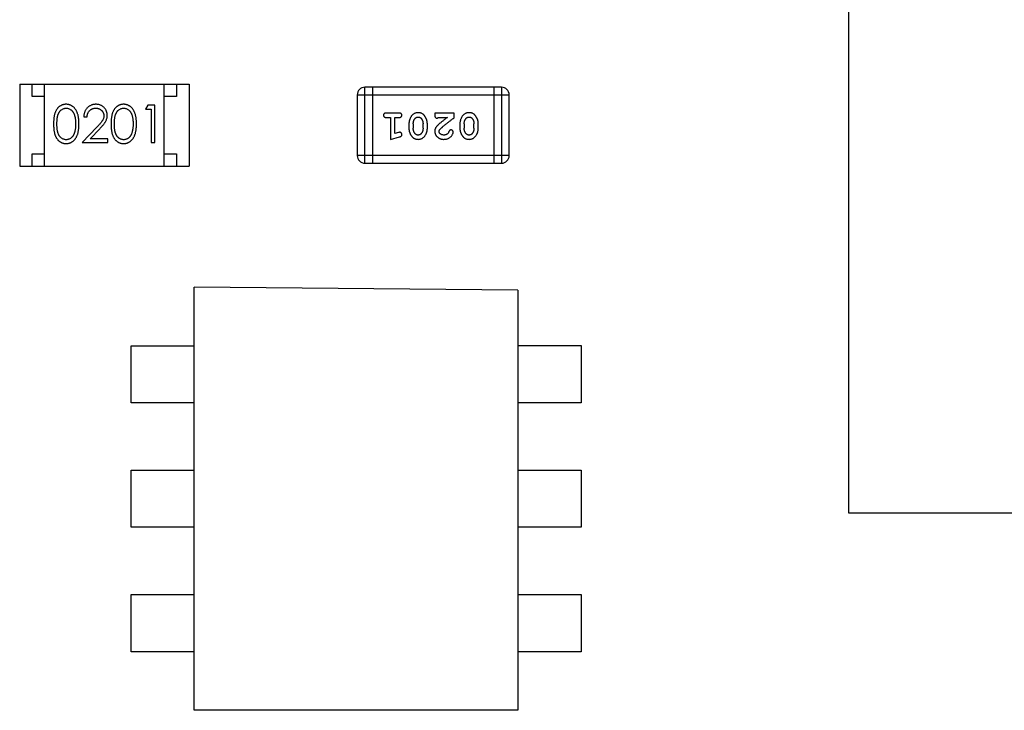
# Model space of a CAD drawing. Header units: millimetres. Extents: x 556 to 717, y 170 to 290.
# Tile 95 of 167: x 665.67 to 669.62, y 178.26 to 181.03. Entities that reach past the tile are written whole.
import ezdxf

# ---------------------------------------------------------------- set-up
doc = ezdxf.new("R2010")
doc.units = ezdxf.units.MM
doc.header["$LTSCALE"] = 30.734
doc.layers.get('0').update_dxf_attribs({"linetype": 'CONTINUOUS'})

msp = doc.modelspace()

# ---------------------------------------------------------------- linework, layer by layer
at = {"linetype": 'Continuous'}
for p, q in [((668.9932, 182.1497), (668.9932, 179.0497)), ((665.6668, 180.7716), (666.3468, 180.7716)), ((665.6668, 180.7716), (665.6668, 180.4416)), ((665.7168, 180.7216), (665.7168, 180.7716)), ((665.7668, 180.4416), (665.7668, 180.7716)), ((666.2468, 180.4416), (666.2468, 180.7716)), ((666.2968, 180.7716), (666.2968, 180.7216)), ((666.3468, 180.7716), (666.3468, 180.4416)), ((667.6012, 180.759), (667.0526, 180.759)), ((667.0526, 180.4542), (667.0526, 180.759)), ((667.083, 180.759), (667.083, 180.4542)), ((667.5707, 180.759), (667.5707, 180.4542)), ((667.6012, 180.759), (667.6012, 180.4542)), ((665.7668, 180.7216), (665.7168, 180.7216)), ((666.2968, 180.7216), (666.2468, 180.7216)), ((667.0221, 180.7285), (667.6317, 180.7285)), ((667.0221, 180.7285), (667.0221, 180.4847)), ((667.6317, 180.4847), (667.6317, 180.7285)), ((666.1809, 180.6869), (666.1721, 180.6715)), ((666.1721, 180.6715), (666.1952, 180.6715)), ((666.2087, 180.6869), (666.1809, 180.6869)), ((666.1952, 180.6715), (666.1952, 180.5369)), ((666.2087, 180.5369), (666.2087, 180.6869)), ((665.924, 180.6408), (665.9375, 180.6408)), ((667.19, 180.6554), (667.1381, 180.6554)), ((667.1381, 180.6381), (667.1554, 180.6381)), ((667.1554, 180.6381), (667.1554, 180.55)), ((667.1727, 180.6381), (667.19, 180.6381)), ((667.1727, 180.5731), (667.1727, 180.6381)), ((667.4103, 180.6554), (667.3332, 180.6554)), ((667.3332, 180.6554), (667.3332, 180.6475)), ((667.3473, 180.6381), (667.3835, 180.6381)), ((667.4103, 180.6365), (667.4103, 180.6554)), ((665.9764, 180.599), (665.9183, 180.5369)), ((665.9504, 180.5523), (665.9879, 180.5923)), ((667.2293, 180.6123), (667.2293, 180.5946)), ((667.2467, 180.612), (667.2467, 180.5948)), ((667.286, 180.5948), (667.286, 180.612)), ((667.3033, 180.5946), (667.3033, 180.6123)), ((667.4339, 180.6123), (667.4339, 180.5946)), ((667.4512, 180.612), (667.4512, 180.5948)), ((667.4905, 180.5948), (667.4905, 180.612)), ((667.5078, 180.5946), (667.5078, 180.6123)), ((666.0202, 180.5523), (665.9504, 180.5523)), ((666.0202, 180.5369), (666.0202, 180.5523)), ((667.1554, 180.55), (667.192, 180.5598)), ((667.1877, 180.5772), (667.1727, 180.5731)), ((665.9183, 180.5369), (666.0202, 180.5369)), ((666.1952, 180.5369), (666.2087, 180.5369)), ((665.7168, 180.4916), (665.7668, 180.4916)), ((665.7168, 180.4416), (665.7168, 180.4916)), ((666.2468, 180.4916), (666.2968, 180.4916)), ((666.2968, 180.4916), (666.2968, 180.4416)), ((667.6317, 180.4847), (667.0221, 180.4847)), ((665.6668, 180.4416), (666.3468, 180.4416)), ((667.0526, 180.4542), (667.6012, 180.4542)), ((667.6669, 179.9443), (666.3669, 179.9567)), ((666.3669, 178.2567), (666.3669, 179.9567)), ((667.6669, 179.9443), (667.6669, 178.2567)), ((666.1149, 179.7213), (666.3669, 179.7213)), ((666.1149, 179.4919), (666.1149, 179.7213)), ((667.6669, 179.7214), (667.9212, 179.7214)), ((667.9212, 179.7214), (667.9212, 179.492)), ((666.3669, 179.4919), (666.1149, 179.4919)), ((667.9212, 179.492), (667.6669, 179.492)), ((666.1149, 179.2213), (666.3669, 179.2213)), ((666.1149, 178.9919), (666.1149, 179.2213)), ((667.6669, 179.2214), (667.9212, 179.2214)), ((667.9212, 179.2214), (667.9212, 178.992)), ((668.9932, 179.0497), (672.1432, 179.0497)), ((666.3669, 178.9919), (666.1149, 178.9919)), ((667.9212, 178.992), (667.6669, 178.992)), ((666.1149, 178.7213), (666.3669, 178.7213)), ((666.1149, 178.4919), (666.1149, 178.7213)), ((667.6669, 178.7214), (667.9212, 178.7214)), ((667.9212, 178.7214), (667.9212, 178.492)), ((666.3669, 178.4919), (666.1149, 178.4919)), ((667.9212, 178.492), (667.6669, 178.492)), ((667.6669, 178.2567), (666.3669, 178.2567))]:
    msp.add_line(p, q, dxfattribs=at)
for centre, start, end in [((667.0526, 180.7285), 90, 180), ((667.6012, 180.7285), 0, 90), ((667.0526, 180.4847), 180, 270), ((667.6012, 180.4847), 270, 0)]:
    msp.add_arc(centre, 0.0305, start, end, dxfattribs=at)
for points, knots in [([(665.853, 180.6908), (665.8519, 180.6907), (665.8495, 180.6907), (665.8461, 180.6903), (665.8427, 180.6896), (665.8394, 180.6887), (665.8362, 180.6875), (665.8331, 180.6861), (665.83, 180.6843), (665.8271, 180.6824), (665.8243, 180.6802), (665.8216, 180.6777), (665.8192, 180.675), (665.8168, 180.6721), (665.8147, 180.6688), (665.8126, 180.6654), (665.8108, 180.6617), (665.8091, 180.6577), (665.8077, 180.6534), (665.8064, 180.6487), (665.8053, 180.6436), (665.8044, 180.6381), (665.8037, 180.6321), (665.8032, 180.6257), (665.8029, 180.6189), (665.8029, 180.6142), (665.8029, 180.6118)], [0, 0, 0, 0, 0.033742, 0.066533, 0.099153, 0.13154, 0.164087, 0.196563, 0.229707, 0.263315, 0.297504, 0.331686, 0.366482, 0.4021, 0.438958, 0.476748, 0.515985, 0.556589, 0.599519, 0.645765, 0.695487, 0.748721, 0.805687, 0.866754, 0.931405, 1, 1, 1, 1]), ([(665.8163, 180.6119), (665.8164, 180.6139), (665.8164, 180.6178), (665.8166, 180.6235), (665.817, 180.6288), (665.8175, 180.6337), (665.8181, 180.6382), (665.8189, 180.6423), (665.8198, 180.6461), (665.8209, 180.6495), (665.8222, 180.6526), (665.8235, 180.6555), (665.825, 180.6582), (665.8266, 180.6607), (665.8284, 180.6631), (665.8303, 180.6652), (665.8323, 180.6671), (665.8352, 180.6694), (665.8389, 180.6717), (665.8436, 180.6739), (665.8485, 180.6751), (665.8518, 180.6753), (665.8535, 180.6754)], [0, 0, 0, 0, 0.073302, 0.142286, 0.206253, 0.266017, 0.321612, 0.372532, 0.419497, 0.462398, 0.502825, 0.541489, 0.579034, 0.615143, 0.650298, 0.684912, 0.718701, 0.752189, 0.817245, 0.879117, 0.939613, 1, 1, 1, 1]), ([(665.9048, 180.6118), (665.9048, 180.6141), (665.9047, 180.6186), (665.9044, 180.6252), (665.9039, 180.6314), (665.9032, 180.6373), (665.9022, 180.6427), (665.901, 180.6479), (665.8996, 180.6526), (665.898, 180.657), (665.8962, 180.6611), (665.8943, 180.665), (665.8922, 180.6685), (665.8899, 180.6718), (665.8875, 180.6748), (665.885, 180.6776), (665.8822, 180.6801), (665.8794, 180.6824), (665.8764, 180.6844), (665.8733, 180.6861), (665.8701, 180.6875), (665.8669, 180.6887), (665.8635, 180.6896), (665.8601, 180.6903), (665.8566, 180.6907), (665.8542, 180.6907), (665.853, 180.6908)], [0, 0, 0, 0, 0.065278, 0.127205, 0.186168, 0.241675, 0.294115, 0.343609, 0.390387, 0.434463, 0.476646, 0.517002, 0.555936, 0.593716, 0.630057, 0.665601, 0.700745, 0.734917, 0.768681, 0.802087, 0.834849, 0.867433, 0.900138, 0.932806, 0.966212, 1, 1, 1, 1]), ([(665.8535, 180.6754), (665.8551, 180.6753), (665.8584, 180.6751), (665.8633, 180.6739), (665.8679, 180.6717), (665.8717, 180.6694), (665.8745, 180.6671), (665.8766, 180.6651), (665.8785, 180.6629), (665.8803, 180.6604), (665.882, 180.6577), (665.8836, 180.6547), (665.885, 180.6515), (665.8864, 180.6481), (665.8875, 180.6444), (665.8886, 180.6406), (665.8894, 180.6364), (665.8901, 180.632), (665.8906, 180.6273), (665.8911, 180.6224), (665.8913, 180.6172), (665.8913, 180.6137), (665.8913, 180.6119)], [0, 0, 0, 0, 0.059689, 0.119507, 0.181075, 0.246162, 0.279894, 0.314468, 0.350403, 0.387474, 0.426147, 0.466624, 0.508745, 0.553328, 0.600058, 0.649177, 0.700552, 0.754894, 0.811825, 0.871514, 0.934319, 1, 1, 1, 1]), ([(665.973, 180.6908), (665.9713, 180.6907), (665.968, 180.6906), (665.9632, 180.69), (665.9585, 180.6888), (665.9541, 180.6873), (665.9499, 180.6853), (665.9459, 180.6829), (665.942, 180.68), (665.9385, 180.6767), (665.9352, 180.6731), (665.9324, 180.6692), (665.9299, 180.6651), (665.9279, 180.6607), (665.9263, 180.656), (665.9251, 180.6512), (665.9243, 180.646), (665.9241, 180.6425), (665.924, 180.6408)], [0, 0, 0, 0, 0.06445, 0.126725, 0.187421, 0.247417, 0.306749, 0.366595, 0.427749, 0.490235, 0.553031, 0.614805, 0.676505, 0.738096, 0.801021, 0.864897, 0.931209, 1, 1, 1, 1]), ([(665.9375, 180.6408), (665.9376, 180.6421), (665.9379, 180.6447), (665.9386, 180.6485), (665.9396, 180.652), (665.9408, 180.6553), (665.9423, 180.6584), (665.9441, 180.6613), (665.946, 180.6639), (665.9483, 180.6663), (665.9508, 180.6684), (665.9534, 180.6703), (665.9562, 180.6719), (665.9591, 180.6731), (665.9622, 180.6741), (665.9654, 180.6749), (665.9688, 180.6753), (665.9711, 180.6753), (665.9723, 180.6754)], [0, 0, 0, 0, 0.073648, 0.143686, 0.210962, 0.275557, 0.338064, 0.399311, 0.4594, 0.51934, 0.579024, 0.637809, 0.695959, 0.754122, 0.813113, 0.873453, 0.935561, 1, 1, 1, 1]), ([(665.9723, 180.6754), (665.9734, 180.6753), (665.9756, 180.6753), (665.9788, 180.6748), (665.9819, 180.6742), (665.9849, 180.6732), (665.9877, 180.6719), (665.9904, 180.6704), (665.993, 180.6685), (665.9954, 180.6664), (665.9976, 180.6641), (665.9995, 180.6617), (666.0012, 180.6592), (666.0025, 180.6566), (666.0035, 180.6538), (666.0043, 180.651), (666.0047, 180.648), (666.0048, 180.646), (666.0048, 180.645)], [0, 0, 0, 0, 0.068027, 0.133505, 0.19695, 0.26027, 0.322741, 0.384982, 0.448465, 0.513424, 0.578224, 0.640011, 0.700094, 0.760067, 0.819012, 0.877878, 0.938035, 1, 1, 1, 1]), ([(666.0183, 180.6462), (666.0182, 180.6476), (666.0181, 180.6506), (666.0176, 180.6549), (666.0166, 180.659), (666.0152, 180.663), (666.0134, 180.6669), (666.0112, 180.6706), (666.0087, 180.6742), (666.0058, 180.6775), (666.0026, 180.6806), (665.999, 180.6833), (665.9953, 180.6856), (665.9913, 180.6875), (665.987, 180.689), (665.9826, 180.69), (665.9778, 180.6906), (665.9746, 180.6907), (665.973, 180.6908)], [0, 0, 0, 0, 0.06271, 0.123347, 0.183401, 0.242828, 0.302097, 0.36242, 0.423725, 0.487032, 0.550491, 0.612709, 0.674265, 0.73617, 0.799211, 0.863483, 0.930525, 1, 1, 1, 1]), ([(666.0838, 180.6908), (666.0826, 180.6907), (666.0803, 180.6907), (666.0768, 180.6903), (666.0735, 180.6896), (666.0702, 180.6887), (666.067, 180.6875), (666.0638, 180.6861), (666.0608, 180.6843), (666.0579, 180.6824), (666.0551, 180.6802), (666.0524, 180.6777), (666.0499, 180.675), (666.0476, 180.6721), (666.0454, 180.6688), (666.0434, 180.6654), (666.0416, 180.6617), (666.0399, 180.6577), (666.0384, 180.6534), (666.0372, 180.6487), (666.036, 180.6436), (666.0352, 180.6381), (666.0345, 180.6321), (666.034, 180.6257), (666.0337, 180.6189), (666.0337, 180.6142), (666.0337, 180.6118)], [0, 0, 0, 0, 0.033742, 0.066533, 0.099153, 0.13154, 0.164087, 0.196563, 0.229707, 0.263315, 0.297504, 0.331686, 0.366482, 0.4021, 0.438958, 0.476748, 0.515985, 0.556589, 0.599519, 0.645765, 0.695487, 0.748721, 0.805687, 0.866754, 0.931405, 1, 1, 1, 1]), ([(666.0471, 180.6119), (666.0471, 180.6139), (666.0471, 180.6178), (666.0474, 180.6235), (666.0477, 180.6288), (666.0483, 180.6337), (666.0488, 180.6382), (666.0497, 180.6423), (666.0506, 180.6461), (666.0517, 180.6495), (666.0529, 180.6526), (666.0543, 180.6555), (666.0558, 180.6582), (666.0574, 180.6607), (666.0592, 180.6631), (666.061, 180.6652), (666.0631, 180.6671), (666.0659, 180.6694), (666.0697, 180.6717), (666.0744, 180.6739), (666.0793, 180.6751), (666.0826, 180.6753), (666.0843, 180.6754)], [0, 0, 0, 0, 0.073302, 0.142286, 0.206253, 0.266017, 0.321612, 0.372532, 0.419497, 0.462398, 0.502825, 0.541489, 0.579034, 0.615143, 0.650298, 0.684912, 0.718701, 0.752189, 0.817245, 0.879117, 0.939613, 1, 1, 1, 1]), ([(666.1356, 180.6118), (666.1355, 180.6141), (666.1355, 180.6186), (666.1352, 180.6252), (666.1347, 180.6314), (666.1339, 180.6373), (666.133, 180.6427), (666.1318, 180.6479), (666.1304, 180.6526), (666.1288, 180.657), (666.127, 180.6611), (666.1251, 180.665), (666.1229, 180.6685), (666.1207, 180.6718), (666.1183, 180.6748), (666.1157, 180.6776), (666.113, 180.6801), (666.1101, 180.6824), (666.1072, 180.6844), (666.1041, 180.6861), (666.1009, 180.6875), (666.0976, 180.6887), (666.0943, 180.6896), (666.0909, 180.6903), (666.0874, 180.6907), (666.085, 180.6907), (666.0838, 180.6908)], [0, 0, 0, 0, 0.065278, 0.127205, 0.186168, 0.241675, 0.294115, 0.343609, 0.390387, 0.434463, 0.476646, 0.517002, 0.555936, 0.593716, 0.630057, 0.665601, 0.700745, 0.734917, 0.768681, 0.802087, 0.834849, 0.867433, 0.900138, 0.932806, 0.966212, 1, 1, 1, 1]), ([(666.0843, 180.6754), (666.0859, 180.6753), (666.0892, 180.6751), (666.094, 180.6739), (666.0987, 180.6717), (666.1024, 180.6694), (666.1053, 180.6671), (666.1074, 180.6651), (666.1093, 180.6629), (666.1111, 180.6604), (666.1128, 180.6577), (666.1144, 180.6547), (666.1158, 180.6515), (666.1171, 180.6481), (666.1183, 180.6444), (666.1194, 180.6406), (666.1202, 180.6364), (666.1209, 180.632), (666.1214, 180.6273), (666.1219, 180.6224), (666.122, 180.6172), (666.1221, 180.6137), (666.1221, 180.6119)], [0, 0, 0, 0, 0.059689, 0.119507, 0.181075, 0.246162, 0.279894, 0.314468, 0.350403, 0.387474, 0.426147, 0.466624, 0.508745, 0.553328, 0.600058, 0.649177, 0.700552, 0.754894, 0.811825, 0.871514, 0.934319, 1, 1, 1, 1]), ([(666.0048, 180.645), (666.0047, 180.6433), (666.0046, 180.6401), (666.0036, 180.6353), (666.0019, 180.6307), (665.9999, 180.6268), (665.9979, 180.6237), (665.996, 180.621), (665.9936, 180.6181), (665.991, 180.6148), (665.9879, 180.6113), (665.9844, 180.6074), (665.9806, 180.6033), (665.9779, 180.6005), (665.9764, 180.599)], [0, 0, 0, 0, 0.088014, 0.174976, 0.2638, 0.355443, 0.406413, 0.465519, 0.533076, 0.609353, 0.693899, 0.787171, 0.889197, 1, 1, 1, 1]), ([(665.9879, 180.5923), (665.9894, 180.5939), (665.9921, 180.5969), (665.9961, 180.6012), (665.9996, 180.6053), (666.0028, 180.6092), (666.0057, 180.6128), (666.0081, 180.6162), (666.0103, 180.6194), (666.0126, 180.6232), (666.0149, 180.6279), (666.0168, 180.6338), (666.0181, 180.6399), (666.0182, 180.6441), (666.0183, 180.6462)], [0, 0, 0, 0, 0.09953, 0.192079, 0.277712, 0.357454, 0.429648, 0.495771, 0.555538, 0.608657, 0.707578, 0.804328, 0.901298, 1, 1, 1, 1]), ([(667.1381, 180.6554), (667.1372, 180.6553), (667.1355, 180.6553), (667.1332, 180.6548), (667.1312, 180.6541), (667.1297, 180.653), (667.1285, 180.6517), (667.1277, 180.6502), (667.1272, 180.6485), (667.1271, 180.6473), (667.1271, 180.6467)], [0, 0, 0, 0, 0.169012, 0.317488, 0.445429, 0.560977, 0.67065, 0.776666, 0.88492, 1, 1, 1, 1]), ([(667.1271, 180.6467), (667.1271, 180.6461), (667.1272, 180.6449), (667.1277, 180.6432), (667.1285, 180.6417), (667.1297, 180.6404), (667.1312, 180.6393), (667.1332, 180.6386), (667.1355, 180.6381), (667.1372, 180.6381), (667.1381, 180.6381)], [0, 0, 0, 0, 0.11517, 0.223509, 0.328254, 0.438012, 0.553651, 0.682263, 0.830856, 1, 1, 1, 1]), ([(667.201, 180.6467), (667.201, 180.6473), (667.2009, 180.6485), (667.2004, 180.6502), (667.1996, 180.6517), (667.1984, 180.653), (667.1969, 180.6541), (667.1949, 180.6548), (667.1926, 180.6553), (667.1909, 180.6553), (667.19, 180.6554)], [0, 0, 0, 0, 0.115051, 0.223278, 0.329269, 0.437893, 0.554681, 0.682591, 0.83103, 1, 1, 1, 1]), ([(667.19, 180.6381), (667.1909, 180.6381), (667.1926, 180.6381), (667.1949, 180.6386), (667.1969, 180.6393), (667.1984, 180.6404), (667.1996, 180.6417), (667.2004, 180.6432), (667.2009, 180.6449), (667.201, 180.6461), (667.201, 180.6467)], [0, 0, 0, 0, 0.169102, 0.317658, 0.446239, 0.563118, 0.671828, 0.776546, 0.884858, 1, 1, 1, 1]), ([(667.2662, 180.6569), (667.2648, 180.6569), (667.262, 180.6568), (667.2579, 180.6561), (667.2541, 180.655), (667.2505, 180.6534), (667.2471, 180.6514), (667.2441, 180.6488), (667.2413, 180.6459), (667.2389, 180.6425), (667.2367, 180.6389), (667.2347, 180.6353), (667.233, 180.6315), (667.2317, 180.6278), (667.2307, 180.624), (667.2299, 180.6201), (667.2294, 180.6162), (667.2294, 180.6136), (667.2293, 180.6123)], [0, 0, 0, 0, 0.067217, 0.131051, 0.19272, 0.252824, 0.312745, 0.373449, 0.436041, 0.501494, 0.567761, 0.632087, 0.695096, 0.757109, 0.817993, 0.878657, 0.939311, 1, 1, 1, 1]), ([(667.2467, 180.612), (667.2467, 180.6131), (667.2467, 180.6152), (667.247, 180.6182), (667.2476, 180.6212), (667.2484, 180.624), (667.2494, 180.6267), (667.2507, 180.6292), (667.2522, 180.6316), (667.2533, 180.6331), (667.2539, 180.6338)], [0, 0, 0, 0, 0.135449, 0.266263, 0.393429, 0.516942, 0.639128, 0.758779, 0.879341, 1, 1, 1, 1]), ([(667.2539, 180.6338), (667.2543, 180.6343), (667.2551, 180.6352), (667.2564, 180.6364), (667.2579, 180.6374), (667.2594, 180.6382), (667.2609, 180.6388), (667.2626, 180.6393), (667.2644, 180.6396), (667.2656, 180.6396), (667.2662, 180.6396)], [0, 0, 0, 0, 0.129853, 0.25607, 0.380154, 0.49978, 0.62208, 0.743277, 0.868791, 1, 1, 1, 1]), ([(667.3033, 180.6123), (667.3033, 180.6134), (667.3032, 180.6155), (667.3029, 180.6187), (667.3024, 180.6218), (667.3017, 180.6249), (667.3009, 180.628), (667.2997, 180.631), (667.2985, 180.6339), (667.297, 180.6368), (667.2954, 180.6395), (667.2938, 180.6421), (667.2922, 180.6444), (667.2905, 180.6465), (667.2888, 180.6484), (667.2871, 180.65), (667.2854, 180.6514), (667.283, 180.653), (667.2798, 180.6547), (667.2756, 180.656), (667.2711, 180.6568), (667.2679, 180.6569), (667.2662, 180.6569)], [0, 0, 0, 0, 0.049886, 0.09882, 0.148132, 0.19689, 0.246038, 0.295176, 0.345305, 0.395692, 0.445312, 0.491875, 0.535813, 0.577009, 0.616081, 0.652689, 0.687585, 0.720206, 0.785062, 0.85223, 0.923759, 1, 1, 1, 1]), ([(667.2662, 180.6396), (667.2668, 180.6396), (667.2681, 180.6396), (667.2699, 180.6393), (667.2716, 180.6389), (667.2732, 180.6383), (667.2746, 180.6376), (667.276, 180.6367), (667.2772, 180.6356), (667.278, 180.6348), (667.2783, 180.6343)], [0, 0, 0, 0, 0.139844, 0.271849, 0.399162, 0.521619, 0.6402, 0.758957, 0.87828, 1, 1, 1, 1]), ([(667.2783, 180.6343), (667.279, 180.6336), (667.2802, 180.632), (667.2817, 180.6294), (667.2831, 180.6268), (667.2841, 180.624), (667.2849, 180.6212), (667.2856, 180.6182), (667.2859, 180.6152), (667.286, 180.6131), (667.286, 180.612)], [0, 0, 0, 0, 0.124927, 0.248361, 0.370889, 0.492583, 0.61616, 0.741472, 0.869044, 1, 1, 1, 1]), ([(667.3332, 180.6475), (667.3332, 180.6464), (667.3332, 180.6445), (667.3337, 180.6417), (667.3343, 180.6395), (667.3354, 180.6378), (667.3367, 180.6365), (667.3382, 180.6356), (667.34, 180.635), (667.3412, 180.6349), (667.3418, 180.6349)], [0, 0, 0, 0, 0.1844, 0.34094, 0.473574, 0.586824, 0.690029, 0.789175, 0.890445, 1, 1, 1, 1]), ([(667.3418, 180.6349), (667.3423, 180.6349), (667.3432, 180.635), (667.3446, 180.6357), (667.346, 180.6367), (667.3469, 180.6376), (667.3473, 180.6381)], [0, 0, 0, 0, 0.20611, 0.432681, 0.695597, 1, 1, 1, 1]), ([(667.3835, 180.6381), (667.3815, 180.6365), (667.3777, 180.6335), (667.3722, 180.6292), (667.3672, 180.6253), (667.3628, 180.6217), (667.3588, 180.6185), (667.3554, 180.6157), (667.3525, 180.6132), (667.3507, 180.6117), (667.3499, 180.611)], [0, 0, 0, 0, 0.176662, 0.337826, 0.484741, 0.617764, 0.73494, 0.837793, 0.926412, 1, 1, 1, 1]), ([(667.3553, 180.5915), (667.3557, 180.592), (667.3566, 180.5929), (667.3583, 180.5945), (667.3601, 180.5962), (667.3623, 180.5981), (667.3648, 180.6003), (667.3675, 180.6026), (667.3705, 180.6051), (667.3738, 180.6078), (667.3774, 180.6107), (667.3813, 180.6138), (667.3854, 180.6171), (667.3898, 180.6206), (667.3945, 180.6243), (667.3995, 180.6282), (667.4048, 180.6323), (667.4084, 180.6351), (667.4103, 180.6365)], [0, 0, 0, 0, 0.026647, 0.057942, 0.094152, 0.134806, 0.180631, 0.231142, 0.286385, 0.346321, 0.411439, 0.481035, 0.555329, 0.634592, 0.718826, 0.807759, 0.901393, 1, 1, 1, 1]), ([(667.4708, 180.6569), (667.4693, 180.6569), (667.4665, 180.6568), (667.4624, 180.6561), (667.4586, 180.655), (667.455, 180.6534), (667.4517, 180.6514), (667.4486, 180.6488), (667.4458, 180.6459), (667.4434, 180.6425), (667.4412, 180.6389), (667.4392, 180.6353), (667.4376, 180.6315), (667.4362, 180.6278), (667.4352, 180.624), (667.4344, 180.6201), (667.4339, 180.6162), (667.4339, 180.6136), (667.4339, 180.6123)], [0, 0, 0, 0, 0.067217, 0.131051, 0.19272, 0.252824, 0.312745, 0.373449, 0.436041, 0.501494, 0.567761, 0.632087, 0.695096, 0.757109, 0.817993, 0.878657, 0.939311, 1, 1, 1, 1]), ([(667.4512, 180.612), (667.4512, 180.6131), (667.4512, 180.6152), (667.4516, 180.6182), (667.4521, 180.6212), (667.453, 180.624), (667.4539, 180.6267), (667.4552, 180.6292), (667.4567, 180.6316), (667.4578, 180.6331), (667.4584, 180.6338)], [0, 0, 0, 0, 0.135449, 0.266263, 0.393429, 0.516942, 0.639128, 0.758779, 0.879341, 1, 1, 1, 1]), ([(667.4584, 180.6338), (667.4588, 180.6343), (667.4596, 180.6352), (667.4609, 180.6364), (667.4624, 180.6374), (667.4639, 180.6382), (667.4655, 180.6388), (667.4671, 180.6393), (667.4689, 180.6396), (667.4701, 180.6396), (667.4707, 180.6396)], [0, 0, 0, 0, 0.129853, 0.25607, 0.380154, 0.49978, 0.62208, 0.743277, 0.868791, 1, 1, 1, 1]), ([(667.4707, 180.6396), (667.4713, 180.6396), (667.4726, 180.6396), (667.4744, 180.6393), (667.4761, 180.6389), (667.4777, 180.6383), (667.4792, 180.6376), (667.4805, 180.6367), (667.4818, 180.6356), (667.4825, 180.6348), (667.4828, 180.6343)], [0, 0, 0, 0, 0.139844, 0.271849, 0.399162, 0.521619, 0.6402, 0.758957, 0.87828, 1, 1, 1, 1]), ([(667.5078, 180.6123), (667.5078, 180.6134), (667.5077, 180.6155), (667.5074, 180.6187), (667.507, 180.6218), (667.5063, 180.6249), (667.5054, 180.628), (667.5042, 180.631), (667.503, 180.6339), (667.5015, 180.6368), (667.4999, 180.6395), (667.4983, 180.6421), (667.4967, 180.6444), (667.495, 180.6465), (667.4933, 180.6484), (667.4916, 180.65), (667.4899, 180.6514), (667.4875, 180.653), (667.4843, 180.6547), (667.4802, 180.656), (667.4756, 180.6568), (667.4724, 180.6569), (667.4708, 180.6569)], [0, 0, 0, 0, 0.049886, 0.09882, 0.148132, 0.19689, 0.246038, 0.295176, 0.345305, 0.395692, 0.445312, 0.491875, 0.535813, 0.577009, 0.616081, 0.652689, 0.687585, 0.720206, 0.785062, 0.85223, 0.923759, 1, 1, 1, 1]), ([(667.4828, 180.6343), (667.4835, 180.6336), (667.4847, 180.632), (667.4862, 180.6294), (667.4876, 180.6268), (667.4886, 180.624), (667.4895, 180.6212), (667.4901, 180.6182), (667.4904, 180.6152), (667.4905, 180.6131), (667.4905, 180.612)], [0, 0, 0, 0, 0.124927, 0.248361, 0.370889, 0.492583, 0.61616, 0.741472, 0.869044, 1, 1, 1, 1]), ([(665.8029, 180.6118), (665.8029, 180.6095), (665.8029, 180.6048), (665.8032, 180.5981), (665.8037, 180.5917), (665.8045, 180.5858), (665.8054, 180.5802), (665.8064, 180.5751), (665.8077, 180.5704), (665.8092, 180.566), (665.8109, 180.562), (665.8128, 180.5583), (665.8148, 180.5548), (665.817, 180.5516), (665.8193, 180.5486), (665.8218, 180.5459), (665.8244, 180.5435), (665.8272, 180.5413), (665.8301, 180.5394), (665.8331, 180.5377), (665.8362, 180.5362), (665.8394, 180.5351), (665.8427, 180.5342), (665.8461, 180.5335), (665.8495, 180.5331), (665.8519, 180.5331), (665.853, 180.5331)], [0, 0, 0, 0, 0.068113, 0.132564, 0.193427, 0.250218, 0.303569, 0.353576, 0.400235, 0.443586, 0.484619, 0.524292, 0.56238, 0.599049, 0.63494, 0.669782, 0.704009, 0.737842, 0.771098, 0.803896, 0.836415, 0.868639, 0.900715, 0.933378, 0.966213, 1, 1, 1, 1]), ([(665.8535, 180.5484), (665.8518, 180.5485), (665.8485, 180.5487), (665.8437, 180.55), (665.8389, 180.5521), (665.8352, 180.5544), (665.8323, 180.5567), (665.8302, 180.5587), (665.8284, 180.5608), (665.8266, 180.5631), (665.8249, 180.5656), (665.8235, 180.5684), (665.8221, 180.5713), (665.8209, 180.5744), (665.8198, 180.5778), (665.8189, 180.5815), (665.8181, 180.5857), (665.8174, 180.5902), (665.817, 180.5951), (665.8166, 180.6004), (665.8164, 180.606), (665.8164, 180.6099), (665.8163, 180.6119)], [0, 0, 0, 0, 0.060034, 0.120278, 0.182348, 0.247919, 0.281641, 0.315701, 0.350322, 0.385703, 0.421819, 0.459196, 0.497866, 0.538301, 0.58121, 0.628183, 0.679403, 0.734699, 0.794074, 0.858416, 0.927049, 1, 1, 1, 1]), ([(665.853, 180.5331), (665.8542, 180.5331), (665.8566, 180.5331), (665.8601, 180.5336), (665.8636, 180.5342), (665.8669, 180.5351), (665.8702, 180.5364), (665.8734, 180.5378), (665.8764, 180.5396), (665.8795, 180.5415), (665.8824, 180.5438), (665.8851, 180.5463), (665.8877, 180.5491), (665.8901, 180.5521), (665.8923, 180.5554), (665.8944, 180.559), (665.8963, 180.5628), (665.8981, 180.5669), (665.8997, 180.5713), (665.901, 180.576), (665.9022, 180.5811), (665.9032, 180.5866), (665.9039, 180.5924), (665.9044, 180.5985), (665.9047, 180.6051), (665.9048, 180.6095), (665.9048, 180.6118)], [0, 0, 0, 0, 0.033824, 0.067298, 0.10028, 0.133019, 0.165736, 0.198792, 0.232372, 0.266409, 0.301016, 0.336196, 0.371972, 0.408574, 0.446394, 0.485225, 0.525372, 0.567224, 0.611081, 0.65775, 0.70702, 0.759235, 0.814484, 0.873227, 0.934937, 1, 1, 1, 1]), ([(665.8913, 180.6119), (665.8913, 180.6101), (665.8913, 180.6066), (665.891, 180.6013), (665.8906, 180.5963), (665.89, 180.5915), (665.8892, 180.5869), (665.8882, 180.5825), (665.887, 180.5782), (665.8861, 180.5755), (665.8857, 180.5742)], [0, 0, 0, 0, 0.141157, 0.277773, 0.409244, 0.535676, 0.657497, 0.775458, 0.889412, 1, 1, 1, 1]), ([(666.0337, 180.6118), (666.0337, 180.6095), (666.0337, 180.6048), (666.034, 180.5981), (666.0345, 180.5917), (666.0352, 180.5858), (666.0361, 180.5802), (666.0372, 180.5751), (666.0385, 180.5704), (666.04, 180.566), (666.0417, 180.562), (666.0436, 180.5583), (666.0456, 180.5548), (666.0478, 180.5516), (666.0501, 180.5486), (666.0525, 180.5459), (666.0552, 180.5435), (666.058, 180.5413), (666.0609, 180.5394), (666.0639, 180.5377), (666.067, 180.5362), (666.0702, 180.5351), (666.0735, 180.5342), (666.0768, 180.5335), (666.0803, 180.5331), (666.0826, 180.5331), (666.0838, 180.5331)], [0, 0, 0, 0, 0.068113, 0.132564, 0.193427, 0.250218, 0.303569, 0.353576, 0.400235, 0.443586, 0.484619, 0.524292, 0.56238, 0.599049, 0.63494, 0.669782, 0.704009, 0.737842, 0.771098, 0.803896, 0.836415, 0.868639, 0.900715, 0.933378, 0.966213, 1, 1, 1, 1]), ([(666.0843, 180.5484), (666.0826, 180.5485), (666.0793, 180.5487), (666.0744, 180.55), (666.0697, 180.5521), (666.0659, 180.5544), (666.0631, 180.5567), (666.061, 180.5587), (666.0591, 180.5608), (666.0573, 180.5631), (666.0557, 180.5656), (666.0543, 180.5684), (666.0529, 180.5713), (666.0517, 180.5744), (666.0506, 180.5778), (666.0496, 180.5815), (666.0489, 180.5857), (666.0482, 180.5902), (666.0477, 180.5951), (666.0474, 180.6004), (666.0471, 180.606), (666.0471, 180.6099), (666.0471, 180.6119)], [0, 0, 0, 0, 0.060034, 0.120278, 0.182348, 0.247919, 0.281641, 0.315701, 0.350322, 0.385703, 0.421819, 0.459196, 0.497866, 0.538301, 0.58121, 0.628183, 0.679403, 0.734699, 0.794074, 0.858416, 0.927049, 1, 1, 1, 1]), ([(666.0838, 180.5331), (666.085, 180.5331), (666.0874, 180.5331), (666.0909, 180.5336), (666.0943, 180.5342), (666.0977, 180.5351), (666.1009, 180.5364), (666.1041, 180.5378), (666.1072, 180.5396), (666.1102, 180.5415), (666.1131, 180.5438), (666.1158, 180.5463), (666.1185, 180.5491), (666.1209, 180.5521), (666.1231, 180.5554), (666.1252, 180.559), (666.1271, 180.5628), (666.1289, 180.5669), (666.1305, 180.5713), (666.1318, 180.576), (666.133, 180.5811), (666.134, 180.5866), (666.1347, 180.5924), (666.1352, 180.5985), (666.1355, 180.6051), (666.1355, 180.6095), (666.1356, 180.6118)], [0, 0, 0, 0, 0.033824, 0.067298, 0.10028, 0.133019, 0.165736, 0.198792, 0.232372, 0.266409, 0.301016, 0.336196, 0.371972, 0.408574, 0.446394, 0.485225, 0.525372, 0.567224, 0.611081, 0.65775, 0.70702, 0.759235, 0.814484, 0.873227, 0.934937, 1, 1, 1, 1]), ([(666.1221, 180.6119), (666.1221, 180.6101), (666.1221, 180.6066), (666.1218, 180.6013), (666.1213, 180.5963), (666.1208, 180.5915), (666.1199, 180.5869), (666.119, 180.5825), (666.1178, 180.5782), (666.1169, 180.5755), (666.1164, 180.5742)], [0, 0, 0, 0, 0.141157, 0.277773, 0.409244, 0.535676, 0.657497, 0.775458, 0.889412, 1, 1, 1, 1]), ([(667.2293, 180.5946), (667.2294, 180.5935), (667.2294, 180.5914), (667.2297, 180.5882), (667.2302, 180.585), (667.2309, 180.5819), (667.2318, 180.5789), (667.2329, 180.5759), (667.2342, 180.5729), (667.2357, 180.57), (667.2373, 180.5673), (667.239, 180.5647), (667.2406, 180.5624), (667.2423, 180.5603), (667.244, 180.5585), (667.2457, 180.5568), (667.2474, 180.5554), (667.2498, 180.5538), (667.253, 180.5522), (667.2572, 180.5509), (667.2617, 180.5501), (667.2649, 180.55), (667.2665, 180.55)], [0, 0, 0, 0, 0.049855, 0.099516, 0.148482, 0.19758, 0.246804, 0.296268, 0.346517, 0.397047, 0.446826, 0.49336, 0.537801, 0.579207, 0.617974, 0.654833, 0.689171, 0.722088, 0.786392, 0.853518, 0.924186, 1, 1, 1, 1]), ([(667.2542, 180.5725), (667.2536, 180.5733), (667.2524, 180.5749), (667.2509, 180.5775), (667.2496, 180.5801), (667.2485, 180.5829), (667.2477, 180.5857), (667.2471, 180.5887), (667.2467, 180.5917), (667.2467, 180.5938), (667.2467, 180.5948)], [0, 0, 0, 0, 0.125331, 0.248948, 0.371201, 0.494032, 0.616811, 0.742104, 0.868849, 1, 1, 1, 1]), ([(667.2665, 180.55), (667.2679, 180.55), (667.2707, 180.5501), (667.2748, 180.5508), (667.2787, 180.5519), (667.2822, 180.5535), (667.2855, 180.5556), (667.2886, 180.5581), (667.2914, 180.561), (667.2938, 180.5644), (667.296, 180.568), (667.298, 180.5717), (667.2996, 180.5754), (667.3009, 180.5792), (667.302, 180.583), (667.3027, 180.5868), (667.3032, 180.5907), (667.3033, 180.5933), (667.3033, 180.5946)], [0, 0, 0, 0, 0.06692, 0.130834, 0.19258, 0.252759, 0.312631, 0.373411, 0.436359, 0.501894, 0.568244, 0.632472, 0.69556, 0.757163, 0.818592, 0.878885, 0.939235, 1, 1, 1, 1]), ([(667.286, 180.5948), (667.286, 180.5938), (667.2859, 180.5917), (667.2856, 180.5886), (667.285, 180.5857), (667.2842, 180.5829), (667.2832, 180.5802), (667.2819, 180.5777), (667.2805, 180.5753), (667.2793, 180.5738), (667.2787, 180.5731)], [0, 0, 0, 0, 0.135446, 0.266257, 0.393419, 0.517936, 0.639137, 0.758785, 0.879345, 1, 1, 1, 1]), ([(667.3499, 180.611), (667.3491, 180.6102), (667.3474, 180.6088), (667.345, 180.6065), (667.3429, 180.6044), (667.341, 180.6024), (667.3394, 180.6006), (667.3381, 180.5988), (667.3369, 180.5972), (667.3358, 180.5951), (667.3347, 180.5926), (667.3338, 180.5894), (667.3333, 180.5861), (667.3332, 180.5839), (667.3332, 180.5827)], [0, 0, 0, 0, 0.103002, 0.197728, 0.285279, 0.365235, 0.437224, 0.502446, 0.560545, 0.611446, 0.707576, 0.80349, 0.900532, 1, 1, 1, 1]), ([(667.3505, 180.5818), (667.3505, 180.5826), (667.3507, 180.5842), (667.3516, 180.5866), (667.3532, 180.5891), (667.3545, 180.5907), (667.3553, 180.5915)], [0, 0, 0, 0, 0.212836, 0.442809, 0.70317, 1, 1, 1, 1]), ([(667.3983, 180.5877), (667.3978, 180.5877), (667.3968, 180.5877), (667.3955, 180.5874), (667.3942, 180.5869), (667.3931, 180.5862), (667.3921, 180.5853), (667.3912, 180.5842), (667.3904, 180.5828), (667.39, 180.5817), (667.3898, 180.5812)], [0, 0, 0, 0, 0.127347, 0.246131, 0.359406, 0.470543, 0.586092, 0.711469, 0.847022, 1, 1, 1, 1]), ([(667.4071, 180.5793), (667.4071, 180.5798), (667.407, 180.5809), (667.4065, 180.5825), (667.4057, 180.5839), (667.4045, 180.5852), (667.4032, 180.5863), (667.4017, 180.5871), (667.4, 180.5877), (667.3989, 180.5877), (667.3983, 180.5877)], [0, 0, 0, 0, 0.120856, 0.239483, 0.360995, 0.490166, 0.620982, 0.746416, 0.870253, 1, 1, 1, 1]), ([(667.4339, 180.5946), (667.4339, 180.5935), (667.4339, 180.5914), (667.4342, 180.5882), (667.4347, 180.585), (667.4354, 180.5819), (667.4363, 180.5789), (667.4375, 180.5759), (667.4387, 180.5729), (667.4402, 180.57), (667.4418, 180.5673), (667.4435, 180.5647), (667.4451, 180.5624), (667.4468, 180.5603), (667.4485, 180.5585), (667.4502, 180.5568), (667.452, 180.5554), (667.4543, 180.5538), (667.4575, 180.5522), (667.4617, 180.5509), (667.4662, 180.5501), (667.4694, 180.55), (667.471, 180.55)], [0, 0, 0, 0, 0.049855, 0.099516, 0.148482, 0.19758, 0.246804, 0.296268, 0.346517, 0.397047, 0.446826, 0.49336, 0.537801, 0.579207, 0.617974, 0.654833, 0.689171, 0.722088, 0.786392, 0.853518, 0.924186, 1, 1, 1, 1]), ([(667.4587, 180.5725), (667.4581, 180.5733), (667.4569, 180.5749), (667.4554, 180.5775), (667.4541, 180.5801), (667.453, 180.5829), (667.4522, 180.5857), (667.4516, 180.5887), (667.4512, 180.5917), (667.4512, 180.5938), (667.4512, 180.5948)], [0, 0, 0, 0, 0.125331, 0.248948, 0.371201, 0.494032, 0.616811, 0.742104, 0.868849, 1, 1, 1, 1]), ([(667.471, 180.55), (667.4724, 180.55), (667.4752, 180.5501), (667.4793, 180.5508), (667.4832, 180.5519), (667.4867, 180.5535), (667.49, 180.5556), (667.4931, 180.5581), (667.4959, 180.561), (667.4983, 180.5644), (667.5005, 180.568), (667.5025, 180.5717), (667.5041, 180.5754), (667.5055, 180.5792), (667.5065, 180.583), (667.5073, 180.5868), (667.5077, 180.5907), (667.5078, 180.5933), (667.5078, 180.5946)], [0, 0, 0, 0, 0.06692, 0.130834, 0.19258, 0.252759, 0.312631, 0.373411, 0.436359, 0.501894, 0.568244, 0.632472, 0.69556, 0.757163, 0.818592, 0.878885, 0.939235, 1, 1, 1, 1]), ([(667.4905, 180.5948), (667.4905, 180.5938), (667.4904, 180.5917), (667.4901, 180.5886), (667.4895, 180.5857), (667.4887, 180.5829), (667.4877, 180.5802), (667.4864, 180.5777), (667.485, 180.5753), (667.4838, 180.5738), (667.4832, 180.5731)], [0, 0, 0, 0, 0.135446, 0.266257, 0.393419, 0.517936, 0.639137, 0.758785, 0.879345, 1, 1, 1, 1]), ([(665.8857, 180.5742), (665.8853, 180.5731), (665.8845, 180.5711), (665.8832, 180.5682), (665.8817, 180.5654), (665.8801, 180.5629), (665.8784, 180.5606), (665.8765, 180.5585), (665.8745, 180.5566), (665.8717, 180.5543), (665.868, 180.552), (665.8633, 180.55), (665.8585, 180.5486), (665.8551, 180.5485), (665.8535, 180.5484)], [0, 0, 0, 0, 0.075949, 0.148549, 0.218996, 0.286119, 0.351826, 0.416074, 0.478265, 0.540325, 0.660405, 0.774606, 0.887187, 1, 1, 1, 1]), ([(666.1164, 180.5742), (666.116, 180.5731), (666.1153, 180.5711), (666.114, 180.5682), (666.1125, 180.5654), (666.1109, 180.5629), (666.1091, 180.5606), (666.1073, 180.5585), (666.1053, 180.5566), (666.1025, 180.5543), (666.0988, 180.552), (666.0941, 180.55), (666.0892, 180.5486), (666.0859, 180.5485), (666.0843, 180.5484)], [0, 0, 0, 0, 0.075949, 0.148549, 0.218996, 0.286119, 0.351826, 0.416074, 0.478265, 0.540325, 0.660405, 0.774606, 0.887187, 1, 1, 1, 1]), ([(667.1931, 180.5783), (667.1928, 180.5783), (667.192, 180.5782), (667.1908, 180.578), (667.1893, 180.5777), (667.1883, 180.5774), (667.1877, 180.5772)], [0, 0, 0, 0, 0.183151, 0.413144, 0.682305, 1, 1, 1, 1]), ([(667.192, 180.5598), (667.1928, 180.5601), (667.1944, 180.5606), (667.1965, 180.5614), (667.1981, 180.5623), (667.1993, 180.5634), (667.2001, 180.5645), (667.2006, 180.5659), (667.201, 180.5674), (667.201, 180.5684), (667.201, 180.569)], [0, 0, 0, 0, 0.187321, 0.344927, 0.475328, 0.579604, 0.674244, 0.773631, 0.882025, 1, 1, 1, 1]), ([(667.201, 180.569), (667.201, 180.5696), (667.201, 180.5709), (667.2005, 180.5726), (667.1998, 180.5742), (667.1987, 180.5756), (667.1975, 180.5768), (667.1962, 180.5777), (667.1947, 180.5782), (667.1937, 180.5782), (667.1931, 180.5783)], [0, 0, 0, 0, 0.138815, 0.27042, 0.39836, 0.52875, 0.654955, 0.771147, 0.884581, 1, 1, 1, 1]), ([(667.2664, 180.5673), (667.2657, 180.5673), (667.2645, 180.5673), (667.2627, 180.5675), (667.261, 180.568), (667.2594, 180.5686), (667.2579, 180.5693), (667.2566, 180.5702), (667.2553, 180.5713), (667.2546, 180.5721), (667.2542, 180.5725)], [0, 0, 0, 0, 0.138115, 0.270177, 0.397547, 0.520057, 0.63869, 0.757499, 0.878226, 1, 1, 1, 1]), ([(667.2787, 180.5731), (667.2783, 180.5726), (667.2775, 180.5717), (667.2762, 180.5705), (667.2748, 180.5695), (667.2733, 180.5687), (667.2717, 180.568), (667.27, 180.5676), (667.2682, 180.5673), (667.267, 180.5673), (667.2664, 180.5673)], [0, 0, 0, 0, 0.13042, 0.256046, 0.378133, 0.498725, 0.620452, 0.742761, 0.869406, 1, 1, 1, 1]), ([(667.3332, 180.5827), (667.3332, 180.5816), (667.3333, 180.5794), (667.3337, 180.5762), (667.3346, 180.5731), (667.3357, 180.5701), (667.3372, 180.5672), (667.339, 180.5645), (667.3411, 180.5619), (667.3434, 180.5595), (667.3461, 180.5573), (667.3489, 180.5553), (667.352, 180.5536), (667.3552, 180.5523), (667.3586, 180.5513), (667.3622, 180.5505), (667.366, 180.55), (667.3685, 180.55), (667.3699, 180.55)], [0, 0, 0, 0, 0.060981, 0.120256, 0.178148, 0.236115, 0.293993, 0.352864, 0.413358, 0.476056, 0.539296, 0.602396, 0.665116, 0.728325, 0.792919, 0.859317, 0.928302, 1, 1, 1, 1]), ([(667.37, 180.5673), (667.3686, 180.5673), (667.3659, 180.5674), (667.3621, 180.5682), (667.3587, 180.5696), (667.3558, 180.5715), (667.3535, 180.5738), (667.3517, 180.5763), (667.3507, 180.579), (667.3506, 180.5809), (667.3505, 180.5818)], [0, 0, 0, 0, 0.156344, 0.299348, 0.4327, 0.561, 0.682299, 0.791883, 0.89611, 1, 1, 1, 1]), ([(667.3699, 180.55), (667.3716, 180.55), (667.3749, 180.5501), (667.3798, 180.551), (667.3846, 180.5524), (667.3891, 180.5544), (667.3932, 180.5568), (667.3969, 180.5597), (667.4, 180.563), (667.4025, 180.5665), (667.4045, 180.5701), (667.406, 180.5734), (667.4069, 180.5764), (667.407, 180.5784), (667.4071, 180.5793)], [0, 0, 0, 0, 0.098286, 0.193983, 0.289056, 0.384352, 0.477435, 0.566197, 0.652355, 0.737986, 0.818188, 0.887401, 0.94802, 1, 1, 1, 1]), ([(667.3848, 180.5726), (667.3843, 180.5722), (667.3833, 180.5714), (667.3817, 180.5703), (667.38, 180.5693), (667.3782, 180.5686), (667.3763, 180.568), (667.3742, 180.5676), (667.3721, 180.5673), (667.3707, 180.5673), (667.37, 180.5673)], [0, 0, 0, 0, 0.121873, 0.243139, 0.363336, 0.485133, 0.607572, 0.734701, 0.864814, 1, 1, 1, 1]), ([(667.3898, 180.5812), (667.3895, 180.5803), (667.3889, 180.5785), (667.3877, 180.5763), (667.3864, 180.5742), (667.3854, 180.5732), (667.3848, 180.5726)], [0, 0, 0, 0, 0.285518, 0.544185, 0.781367, 1, 1, 1, 1]), ([(667.4709, 180.5673), (667.4702, 180.5673), (667.469, 180.5673), (667.4672, 180.5675), (667.4655, 180.568), (667.4639, 180.5686), (667.4625, 180.5693), (667.4611, 180.5702), (667.4598, 180.5713), (667.4591, 180.5721), (667.4587, 180.5725)], [0, 0, 0, 0, 0.138115, 0.270177, 0.397547, 0.520057, 0.63869, 0.757499, 0.878226, 1, 1, 1, 1]), ([(667.4832, 180.5731), (667.4828, 180.5726), (667.482, 180.5717), (667.4807, 180.5705), (667.4793, 180.5695), (667.4778, 180.5687), (667.4762, 180.568), (667.4745, 180.5676), (667.4727, 180.5673), (667.4715, 180.5673), (667.4709, 180.5673)], [0, 0, 0, 0, 0.13042, 0.256046, 0.378133, 0.498725, 0.620452, 0.742761, 0.869406, 1, 1, 1, 1])]:
    msp.add_open_spline(points, degree=3, knots=knots, dxfattribs=at)

doc.saveas('drawing.dxf')
